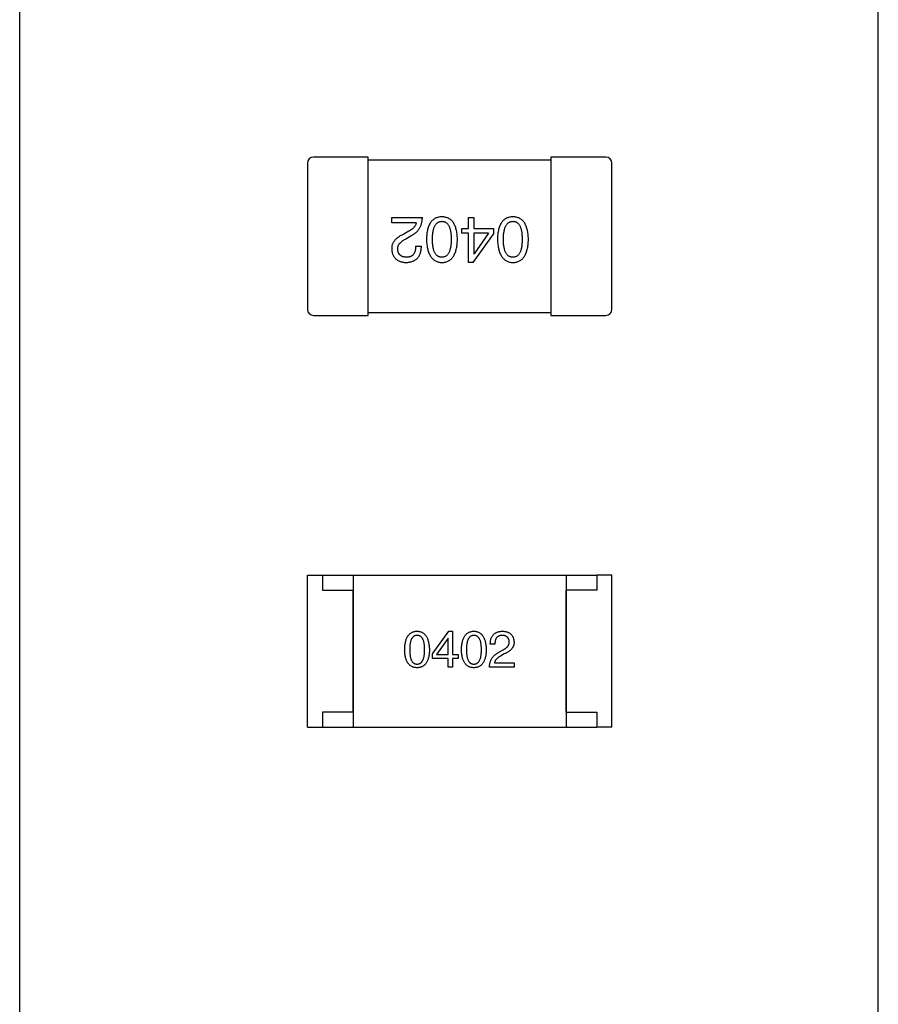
# Model space of a CAD drawing. Header units: millimetres. Extents: x 0 to 297, y 0 to 210.
# Tile 12 of 172: x 107.25 to 110.07, y 83.92 to 87.16. Entities that reach past the tile are written whole.
import ezdxf

# ---------------------------------------------------------------- set-up
doc = ezdxf.new("R2010")
doc.units = ezdxf.units.MM
doc.header["$LTSCALE"] = 16.335
for name, color, linetype in [('2_100_DXF_CONTINUOUS_LINE', 7, 'CONTINUOUS'), ('3_1_A_DXF_CONTINUOUS_LINE', 7, 'CONTINUOUS'), ('5_1_2_A_DXF_CONTINUOUS_LINE', 7, 'CONTINUOUS'), ('_1_10001_DXF_CONTINUOUS_LINE', 7, 'CONTINUOUS'), ('_2_1_20001_DXF_CONTINUOUS_LINE', 7, 'CONTINUOUS'), ('_7_AF0_DXF_CONTINUOUS_LINE', 7, 'CONTINUOUS'), ('OPEN_CASCADEDXF_CONTINUOUS_LINE', 7, 'CONTINUOUS'), ('PRT0001_DXF_CONTINUOUS_LINE', 7, 'CONTINUOUS')]:
    doc.layers.add(name, color=color, linetype=linetype)

msp = doc.modelspace()

# ---------------------------------------------------------------- linework, layer by layer
at = {"layer": '2_100_DXF_CONTINUOUS_LINE', "color": 7, "linetype": 'Continuous'}
for p, q in [((109.1734, 86.7064), (108.9934, 86.7064)), ((108.9934, 86.7064), (108.9934, 86.1864)), ((109.1934, 86.2064), (109.1934, 86.6864)), ((108.9934, 86.1864), (109.1734, 86.1864))]:
    msp.add_line(p, q, dxfattribs=at)
for centre, start, end in [((109.1734, 86.6864), 0, 90), ((109.1734, 86.2064), 270, 0)]:
    msp.add_arc(centre, 0.02, start, end, dxfattribs=at)
at = {"layer": '3_1_A_DXF_CONTINUOUS_LINE', "color": 7, "linetype": 'Continuous'}
for p, q in [((108.3934, 86.7064), (108.2134, 86.7064)), ((108.3934, 86.1864), (108.3934, 86.7064)), ((108.1934, 86.6864), (108.1934, 86.2064)), ((108.2134, 86.1864), (108.3934, 86.1864))]:
    msp.add_line(p, q, dxfattribs=at)
for centre, start, end in [((108.2134, 86.6864), 90, 180), ((108.2134, 86.2064), 180, 270)]:
    msp.add_arc(centre, 0.02, start, end, dxfattribs=at)
at = {"layer": '5_1_2_A_DXF_CONTINUOUS_LINE', "color": 7, "linetype": 'Continuous'}
for p, q in [((109.1935, 85.3337), (109.1435, 85.3337)), ((109.1435, 85.3337), (109.1435, 85.2837)), ((109.1935, 84.8337), (109.1935, 85.3337)), ((109.1435, 85.2837), (109.0435, 85.2837)), ((109.0435, 84.8837), (109.0435, 85.2837)), ((109.0435, 84.8837), (109.1435, 84.8837)), ((109.1435, 84.8837), (109.1435, 84.8337)), ((109.1935, 84.8337), (109.1435, 84.8337))]:
    msp.add_line(p, q, dxfattribs=at)
at = {"layer": '_1_10001_DXF_CONTINUOUS_LINE', "color": 7, "linetype": 'Continuous'}
for p, q in [((108.9934, 86.6964), (108.3934, 86.6964)), ((108.4702, 86.5077), (108.5711, 86.5077)), ((108.4702, 86.4905), (108.4702, 86.5077)), ((108.7223, 86.5077), (108.7403, 86.5077)), ((108.7223, 86.4716), (108.7223, 86.5077)), ((108.7403, 86.5077), (108.7403, 86.4716)), ((108.5506, 86.4905), (108.4702, 86.4905)), ((108.7001, 86.4716), (108.7223, 86.4716)), ((108.7001, 86.456), (108.7001, 86.4716)), ((108.7403, 86.4716), (108.805, 86.4716)), ((108.805, 86.4716), (108.805, 86.4536)), ((108.526, 86.4626), (108.5104, 86.4536)), ((108.517, 86.438), (108.5366, 86.4495)), ((108.7223, 86.456), (108.7001, 86.456)), ((108.7223, 86.3601), (108.7223, 86.456)), ((108.7378, 86.3601), (108.805, 86.4536)), ((108.7878, 86.456), (108.7403, 86.456)), ((108.7403, 86.456), (108.7403, 86.3888)), ((108.7878, 86.456), (108.7411, 86.3888)), ((108.5489, 86.4134), (108.5678, 86.4134)), ((108.7403, 86.3888), (108.7411, 86.3888)), ((108.7378, 86.3601), (108.7223, 86.3601)), ((108.3934, 86.1964), (108.9934, 86.1964))]:
    msp.add_line(p, q, dxfattribs=at)
for points, knots in [([(108.5366, 86.4495), (108.538, 86.4503), (108.5407, 86.4518), (108.5445, 86.4543), (108.5481, 86.457), (108.5514, 86.4598), (108.5545, 86.4629), (108.5572, 86.4661), (108.5598, 86.4695), (108.5621, 86.473), (108.5641, 86.4768), (108.5659, 86.4807), (108.5674, 86.4847), (108.5687, 86.489), (108.5697, 86.4934), (108.5704, 86.498), (108.5709, 86.5028), (108.571, 86.506), (108.5711, 86.5077)], [0, 0, 0, 0, 0.065828, 0.130094, 0.192451, 0.254037, 0.313974, 0.373757, 0.433048, 0.492243, 0.551902, 0.611758, 0.672678, 0.734814, 0.798569, 0.863693, 0.930488, 1, 1, 1, 1]), ([(108.6352, 86.5101), (108.6332, 86.5101), (108.6293, 86.5099), (108.6237, 86.5089), (108.6184, 86.5074), (108.6135, 86.5053), (108.609, 86.5027), (108.6049, 86.4995), (108.6011, 86.4957), (108.5977, 86.4913), (108.5948, 86.4864), (108.5922, 86.4809), (108.5899, 86.4748), (108.588, 86.4682), (108.5865, 86.4611), (108.5854, 86.4533), (108.5847, 86.445), (108.5845, 86.4393), (108.5844, 86.4364)], [0, 0, 0, 0, 0.059134, 0.115603, 0.169236, 0.221572, 0.273254, 0.32474, 0.377319, 0.431815, 0.488555, 0.548609, 0.612242, 0.680182, 0.75251, 0.829782, 0.91231, 1, 1, 1, 1]), ([(108.686, 86.4364), (108.6859, 86.4393), (108.6857, 86.445), (108.6849, 86.4533), (108.6838, 86.4611), (108.6823, 86.4682), (108.6805, 86.4748), (108.6782, 86.4809), (108.6756, 86.4864), (108.6726, 86.4913), (108.6693, 86.4957), (108.6655, 86.4995), (108.6614, 86.5027), (108.6568, 86.5053), (108.6519, 86.5074), (108.6467, 86.5089), (108.6411, 86.5099), (108.6372, 86.5101), (108.6352, 86.5101)], [0, 0, 0, 0, 0.087693, 0.170223, 0.247496, 0.319826, 0.387768, 0.451403, 0.511459, 0.568358, 0.622671, 0.675251, 0.726739, 0.778422, 0.830759, 0.884394, 0.940865, 1, 1, 1, 1]), ([(108.8683, 86.5101), (108.8663, 86.5101), (108.8625, 86.5099), (108.8568, 86.5089), (108.8516, 86.5074), (108.8467, 86.5053), (108.8422, 86.5027), (108.838, 86.4995), (108.8343, 86.4957), (108.8309, 86.4913), (108.8279, 86.4864), (108.8253, 86.4809), (108.8231, 86.4748), (108.8212, 86.4682), (108.8197, 86.4611), (108.8186, 86.4533), (108.8178, 86.445), (108.8176, 86.4393), (108.8175, 86.4364)], [0, 0, 0, 0, 0.059134, 0.115603, 0.169236, 0.221572, 0.273254, 0.32474, 0.377319, 0.431815, 0.488555, 0.548609, 0.612242, 0.680182, 0.75251, 0.829782, 0.91231, 1, 1, 1, 1]), ([(108.9192, 86.4364), (108.9191, 86.4393), (108.9189, 86.445), (108.9181, 86.4533), (108.917, 86.4611), (108.9155, 86.4682), (108.9136, 86.4748), (108.9114, 86.4809), (108.9088, 86.4864), (108.9057, 86.4913), (108.9024, 86.4957), (108.8986, 86.4995), (108.8945, 86.5027), (108.89, 86.5053), (108.8851, 86.5074), (108.8798, 86.5089), (108.8742, 86.5099), (108.8703, 86.5101), (108.8683, 86.5101)], [0, 0, 0, 0, 0.087693, 0.170223, 0.247496, 0.319826, 0.387768, 0.451403, 0.511459, 0.568358, 0.622671, 0.675251, 0.726739, 0.778422, 0.830759, 0.884394, 0.940865, 1, 1, 1, 1]), ([(108.5506, 86.4905), (108.5503, 86.4892), (108.5498, 86.4866), (108.5482, 86.4828), (108.546, 86.4791), (108.5432, 86.4756), (108.5398, 86.4721), (108.5358, 86.4688), (108.5311, 86.4656), (108.5277, 86.4636), (108.526, 86.4626)], [0, 0, 0, 0, 0.103034, 0.208166, 0.318255, 0.434664, 0.559728, 0.695394, 0.841708, 1, 1, 1, 1]), ([(108.604, 86.4364), (108.6041, 86.4387), (108.6041, 86.4433), (108.6045, 86.4499), (108.6051, 86.456), (108.6059, 86.4618), (108.607, 86.467), (108.6083, 86.4719), (108.6099, 86.4762), (108.6117, 86.4802), (108.6138, 86.4837), (108.6161, 86.4867), (108.6187, 86.4893), (108.6215, 86.4914), (108.6246, 86.4931), (108.6279, 86.4944), (108.6315, 86.4952), (108.6339, 86.4953), (108.6352, 86.4954)], [0, 0, 0, 0, 0.094834, 0.184067, 0.267029, 0.344713, 0.417334, 0.484367, 0.546941, 0.604717, 0.65953, 0.710539, 0.759381, 0.806382, 0.853027, 0.900623, 0.949121, 1, 1, 1, 1]), ([(108.6352, 86.4954), (108.6364, 86.4953), (108.6388, 86.4952), (108.6423, 86.4946), (108.6455, 86.4934), (108.6485, 86.4917), (108.6513, 86.4897), (108.6538, 86.4871), (108.656, 86.4841), (108.658, 86.4806), (108.6598, 86.4766), (108.6614, 86.4722), (108.6626, 86.4674), (108.6637, 86.4621), (108.6645, 86.4563), (108.6651, 86.4501), (108.6655, 86.4434), (108.6655, 86.4388), (108.6655, 86.4364)], [0, 0, 0, 0, 0.049766, 0.097012, 0.143225, 0.188786, 0.235079, 0.282962, 0.333687, 0.387747, 0.445963, 0.508657, 0.576545, 0.649868, 0.72822, 0.812712, 0.903543, 1, 1, 1, 1]), ([(108.8372, 86.4364), (108.8372, 86.4387), (108.8373, 86.4433), (108.8376, 86.4499), (108.8382, 86.456), (108.8391, 86.4618), (108.8401, 86.467), (108.8415, 86.4719), (108.843, 86.4762), (108.8449, 86.4802), (108.8469, 86.4837), (108.8493, 86.4867), (108.8518, 86.4893), (108.8547, 86.4914), (108.8577, 86.4931), (108.861, 86.4944), (108.8646, 86.4952), (108.8671, 86.4953), (108.8683, 86.4954)], [0, 0, 0, 0, 0.094834, 0.184067, 0.267029, 0.344713, 0.417334, 0.484367, 0.546941, 0.604717, 0.65953, 0.710539, 0.759381, 0.806382, 0.853027, 0.900623, 0.949121, 1, 1, 1, 1]), ([(108.8683, 86.4954), (108.8696, 86.4953), (108.872, 86.4952), (108.8754, 86.4946), (108.8787, 86.4934), (108.8817, 86.4917), (108.8844, 86.4897), (108.8869, 86.4871), (108.8892, 86.4841), (108.8912, 86.4806), (108.893, 86.4766), (108.8945, 86.4722), (108.8958, 86.4674), (108.8969, 86.4621), (108.8977, 86.4563), (108.8982, 86.4501), (108.8986, 86.4434), (108.8986, 86.4388), (108.8987, 86.4364)], [0, 0, 0, 0, 0.049766, 0.097012, 0.143225, 0.188786, 0.235079, 0.282962, 0.333687, 0.387747, 0.445963, 0.508657, 0.576545, 0.649868, 0.72822, 0.812712, 0.903543, 1, 1, 1, 1]), ([(108.5104, 86.4536), (108.5087, 86.4528), (108.5054, 86.4513), (108.5007, 86.4488), (108.4963, 86.4462), (108.4923, 86.4435), (108.4886, 86.4408), (108.4852, 86.4379), (108.4821, 86.435), (108.4795, 86.4319), (108.4771, 86.4288), (108.4751, 86.4256), (108.4734, 86.4223), (108.4721, 86.4189), (108.4711, 86.4154), (108.4705, 86.4118), (108.4701, 86.4081), (108.4702, 86.4057), (108.4702, 86.4044)], [0, 0, 0, 0, 0.082731, 0.161257, 0.236138, 0.307554, 0.375712, 0.440848, 0.502916, 0.562567, 0.619798, 0.675716, 0.73039, 0.78386, 0.837315, 0.890547, 0.944917, 1, 1, 1, 1]), ([(108.4899, 86.4036), (108.4899, 86.4044), (108.4898, 86.406), (108.4899, 86.4084), (108.4903, 86.4108), (108.4909, 86.4131), (108.4918, 86.4154), (108.4929, 86.4177), (108.4943, 86.4199), (108.4959, 86.4221), (108.4977, 86.4242), (108.4997, 86.4263), (108.502, 86.4284), (108.5045, 86.4304), (108.5073, 86.4324), (108.5103, 86.4343), (108.5135, 86.4362), (108.5158, 86.4374), (108.517, 86.438)], [0, 0, 0, 0, 0.052237, 0.103888, 0.155485, 0.207395, 0.259864, 0.31356, 0.369176, 0.4266, 0.486836, 0.550048, 0.61567, 0.685271, 0.75824, 0.834614, 0.915635, 1, 1, 1, 1]), ([(108.5844, 86.4364), (108.5845, 86.4334), (108.5848, 86.4275), (108.5856, 86.419), (108.5868, 86.4111), (108.5883, 86.4038), (108.5902, 86.397), (108.5925, 86.3908), (108.5952, 86.3851), (108.5982, 86.38), (108.6015, 86.3755), (108.6053, 86.3716), (108.6094, 86.3682), (108.6138, 86.3654), (108.6187, 86.3632), (108.6239, 86.3616), (108.6294, 86.3605), (108.6332, 86.3603), (108.6352, 86.3601)], [0, 0, 0, 0, 0.088475, 0.171606, 0.249595, 0.322626, 0.391327, 0.455765, 0.516374, 0.573675, 0.628522, 0.681161, 0.732559, 0.783563, 0.83504, 0.887639, 0.942585, 1, 1, 1, 1]), ([(108.6352, 86.3774), (108.6339, 86.3774), (108.6315, 86.3775), (108.6279, 86.3782), (108.6246, 86.3793), (108.6215, 86.381), (108.6187, 86.3831), (108.6161, 86.3856), (108.6138, 86.3887), (108.6117, 86.3922), (108.6099, 86.3961), (108.6083, 86.4005), (108.607, 86.4054), (108.6059, 86.4107), (108.6051, 86.4164), (108.6045, 86.4227), (108.6041, 86.4294), (108.6041, 86.434), (108.604, 86.4364)], [0, 0, 0, 0, 0.050604, 0.098688, 0.145699, 0.191791, 0.238625, 0.286717, 0.337546, 0.391814, 0.449755, 0.512106, 0.579685, 0.652048, 0.730262, 0.814146, 0.904281, 1, 1, 1, 1]), ([(108.6655, 86.4364), (108.6655, 86.434), (108.6655, 86.4294), (108.6651, 86.4227), (108.6645, 86.4164), (108.6637, 86.4107), (108.6626, 86.4054), (108.6614, 86.4005), (108.6598, 86.3961), (108.658, 86.3922), (108.656, 86.3887), (108.6538, 86.3856), (108.6513, 86.3831), (108.6485, 86.381), (108.6455, 86.3793), (108.6423, 86.3782), (108.6388, 86.3775), (108.6364, 86.3774), (108.6352, 86.3774)], [0, 0, 0, 0, 0.096452, 0.187278, 0.271765, 0.350519, 0.423437, 0.491321, 0.554011, 0.612224, 0.666281, 0.717003, 0.764884, 0.811423, 0.856783, 0.902993, 0.950236, 1, 1, 1, 1]), ([(108.6352, 86.3601), (108.6372, 86.3602), (108.6411, 86.3604), (108.6467, 86.3614), (108.6519, 86.363), (108.6568, 86.3651), (108.6614, 86.3679), (108.6655, 86.3712), (108.6693, 86.3751), (108.6726, 86.3796), (108.6756, 86.3847), (108.6782, 86.3904), (108.6805, 86.3966), (108.6823, 86.4035), (108.6838, 86.4109), (108.6849, 86.4189), (108.6857, 86.4274), (108.6859, 86.4333), (108.686, 86.4364)], [0, 0, 0, 0, 0.057911, 0.113262, 0.165956, 0.217443, 0.268511, 0.319665, 0.372, 0.426129, 0.483365, 0.543779, 0.607756, 0.676562, 0.749704, 0.827713, 0.911177, 1, 1, 1, 1]), ([(108.8175, 86.4364), (108.8176, 86.4334), (108.8179, 86.4275), (108.8188, 86.419), (108.82, 86.4111), (108.8215, 86.4038), (108.8234, 86.397), (108.8257, 86.3908), (108.8283, 86.3851), (108.8313, 86.38), (108.8347, 86.3755), (108.8384, 86.3716), (108.8425, 86.3682), (108.847, 86.3654), (108.8518, 86.3632), (108.857, 86.3616), (108.8625, 86.3605), (108.8664, 86.3603), (108.8683, 86.3601)], [0, 0, 0, 0, 0.088475, 0.171606, 0.249595, 0.322626, 0.391327, 0.455765, 0.516374, 0.573675, 0.628522, 0.681161, 0.732559, 0.783563, 0.83504, 0.887639, 0.942585, 1, 1, 1, 1]), ([(108.8683, 86.3774), (108.8671, 86.3774), (108.8646, 86.3775), (108.8611, 86.3782), (108.8577, 86.3793), (108.8546, 86.381), (108.8518, 86.3831), (108.8492, 86.3856), (108.847, 86.3887), (108.8448, 86.3922), (108.843, 86.3961), (108.8415, 86.4005), (108.8401, 86.4054), (108.8391, 86.4107), (108.8382, 86.4164), (108.8376, 86.4227), (108.8373, 86.4294), (108.8372, 86.434), (108.8372, 86.4364)], [0, 0, 0, 0, 0.050604, 0.098688, 0.145699, 0.191791, 0.238625, 0.286717, 0.337546, 0.391814, 0.449755, 0.512106, 0.579685, 0.652048, 0.730262, 0.814146, 0.904281, 1, 1, 1, 1]), ([(108.8683, 86.3601), (108.8703, 86.3602), (108.8742, 86.3604), (108.8798, 86.3614), (108.8851, 86.363), (108.89, 86.3651), (108.8945, 86.3679), (108.8986, 86.3712), (108.9024, 86.3751), (108.9058, 86.3796), (108.9088, 86.3847), (108.9114, 86.3904), (108.9136, 86.3966), (108.9155, 86.4035), (108.917, 86.4109), (108.9181, 86.4189), (108.9189, 86.4274), (108.9191, 86.4333), (108.9192, 86.4364)], [0, 0, 0, 0, 0.057911, 0.113262, 0.165956, 0.217443, 0.268511, 0.319665, 0.372, 0.426129, 0.483365, 0.543779, 0.607756, 0.676562, 0.749704, 0.827713, 0.911177, 1, 1, 1, 1]), ([(108.8987, 86.4364), (108.8986, 86.434), (108.8986, 86.4294), (108.8982, 86.4227), (108.8977, 86.4164), (108.8969, 86.4107), (108.8957, 86.4054), (108.8945, 86.4005), (108.893, 86.3961), (108.8912, 86.3922), (108.8892, 86.3887), (108.8869, 86.3856), (108.8844, 86.3831), (108.8817, 86.381), (108.8787, 86.3793), (108.8754, 86.3782), (108.872, 86.3775), (108.8696, 86.3774), (108.8683, 86.3774)], [0, 0, 0, 0, 0.096452, 0.187278, 0.271765, 0.350519, 0.423437, 0.491321, 0.554011, 0.612224, 0.666281, 0.717003, 0.764884, 0.811423, 0.856783, 0.902993, 0.950236, 1, 1, 1, 1]), ([(108.4702, 86.4044), (108.4704, 86.4027), (108.4707, 86.3994), (108.4714, 86.3946), (108.4726, 86.3902), (108.474, 86.386), (108.4758, 86.3821), (108.4779, 86.3786), (108.4803, 86.3753), (108.4831, 86.3724), (108.4862, 86.3698), (108.4896, 86.3674), (108.4934, 86.3654), (108.4975, 86.3637), (108.5019, 86.3624), (108.5066, 86.3613), (108.5117, 86.3605), (108.5152, 86.3603), (108.517, 86.3601)], [0, 0, 0, 0, 0.070688, 0.137741, 0.201612, 0.262778, 0.321223, 0.378455, 0.434411, 0.490146, 0.546362, 0.603392, 0.662208, 0.723401, 0.787372, 0.85442, 0.925153, 1, 1, 1, 1]), ([(108.5194, 86.3774), (108.5183, 86.3774), (108.5161, 86.3775), (108.5129, 86.3779), (108.5099, 86.3785), (108.5072, 86.3792), (108.5046, 86.3802), (108.5022, 86.3814), (108.5001, 86.3828), (108.4981, 86.3843), (108.4964, 86.3861), (108.4948, 86.388), (108.4935, 86.3901), (108.4923, 86.3924), (108.4914, 86.395), (108.4907, 86.3977), (108.4902, 86.4006), (108.49, 86.4026), (108.4899, 86.4036)], [0, 0, 0, 0, 0.076112, 0.148436, 0.216883, 0.281466, 0.34298, 0.402356, 0.459881, 0.51546, 0.571111, 0.62658, 0.683162, 0.741007, 0.801404, 0.863825, 0.930544, 1, 1, 1, 1]), ([(108.517, 86.3601), (108.519, 86.3602), (108.5229, 86.3604), (108.5286, 86.3612), (108.5339, 86.3624), (108.5389, 86.364), (108.5434, 86.366), (108.5476, 86.3683), (108.5514, 86.3711), (108.5547, 86.3742), (108.5577, 86.3778), (108.5604, 86.3817), (108.5626, 86.3861), (108.5644, 86.3908), (108.5659, 86.3959), (108.5669, 86.4014), (108.5676, 86.4073), (108.5677, 86.4113), (108.5678, 86.4134)], [0, 0, 0, 0, 0.07282, 0.141057, 0.2062, 0.267672, 0.326735, 0.383519, 0.439188, 0.494454, 0.549628, 0.605958, 0.66397, 0.72402, 0.787502, 0.854127, 0.925065, 1, 1, 1, 1]), ([(108.5489, 86.4134), (108.5489, 86.412), (108.5488, 86.4091), (108.5483, 86.4051), (108.5477, 86.4012), (108.5469, 86.3977), (108.5457, 86.3945), (108.5445, 86.3915), (108.543, 86.3888), (108.5412, 86.3864), (108.5393, 86.3842), (108.5371, 86.3824), (108.5347, 86.3808), (108.532, 86.3795), (108.5292, 86.3786), (108.5261, 86.3779), (108.5229, 86.3774), (108.5206, 86.3774), (108.5194, 86.3774)], [0, 0, 0, 0, 0.082594, 0.15978, 0.232961, 0.301462, 0.365595, 0.426678, 0.484662, 0.540809, 0.595146, 0.648401, 0.702272, 0.757102, 0.813447, 0.872233, 0.934055, 1, 1, 1, 1])]:
    msp.add_open_spline(points, degree=3, knots=knots, dxfattribs=at)
at = {"layer": '_2_1_20001_DXF_CONTINUOUS_LINE', "color": 7, "linetype": 'Continuous'}
for p, q in [((108.1935, 85.3337), (108.2435, 85.3337)), ((108.1935, 84.8337), (108.1935, 85.3337)), ((108.2435, 85.3337), (108.2435, 85.2837)), ((108.2435, 85.2837), (108.3435, 85.2837)), ((108.3435, 84.8837), (108.3435, 85.2837)), ((108.3435, 84.8837), (108.2435, 84.8837)), ((108.2435, 84.8837), (108.2435, 84.8337)), ((108.1935, 84.8337), (108.2435, 84.8337))]:
    msp.add_line(p, q, dxfattribs=at)
at = {"layer": '_7_AF0_DXF_CONTINUOUS_LINE', "color": 7, "linetype": 'Continuous'}
for p, q in [((108.2435, 85.3337), (109.1435, 85.3337)), ((108.3435, 85.3337), (108.3435, 84.8337)), ((109.0435, 85.3337), (109.0435, 84.8337)), ((108.6042, 85.0746), (108.6579, 85.1494)), ((108.6579, 85.1494), (108.6704, 85.1494)), ((108.6704, 85.1494), (108.6704, 85.0727)), ((108.6553, 85.1264), (108.6179, 85.0727)), ((108.656, 85.1264), (108.6553, 85.1264)), ((108.656, 85.0727), (108.656, 85.1264)), ((108.8091, 85.1068), (108.794, 85.1068)), ((108.6042, 85.0602), (108.6042, 85.0746)), ((108.8189, 85.0779), (108.8346, 85.0871)), ((108.8399, 85.0746), (108.8274, 85.0674)), ((108.656, 85.0602), (108.6042, 85.0602)), ((108.6179, 85.0727), (108.656, 85.0727)), ((108.656, 85.0314), (108.656, 85.0602)), ((108.6704, 85.0727), (108.6881, 85.0727)), ((108.6881, 85.0602), (108.6704, 85.0602)), ((108.6704, 85.0602), (108.6704, 85.0314)), ((108.6881, 85.0727), (108.6881, 85.0602)), ((108.8077, 85.0451), (108.872, 85.0451)), ((108.872, 85.0451), (108.872, 85.0314)), ((108.6704, 85.0314), (108.656, 85.0314)), ((108.872, 85.0314), (108.7914, 85.0314)), ((108.2435, 84.8337), (109.1435, 84.8337))]:
    msp.add_line(p, q, dxfattribs=at)
for points, knots in [([(108.5129, 85.0884), (108.513, 85.0908), (108.5131, 85.0956), (108.5137, 85.1024), (108.5146, 85.1088), (108.5158, 85.1147), (108.5173, 85.1202), (108.5191, 85.1252), (108.5212, 85.1297), (108.5236, 85.1338), (108.5263, 85.1374), (108.5293, 85.1405), (108.5326, 85.1432), (108.5362, 85.1454), (108.5401, 85.1471), (108.5443, 85.1484), (108.5488, 85.1492), (108.552, 85.1493), (108.5535, 85.1494)], [0, 0, 0, 0, 0.088823, 0.172287, 0.250296, 0.323438, 0.392244, 0.456221, 0.516635, 0.573871, 0.628, 0.680335, 0.731489, 0.782557, 0.834044, 0.886738, 0.942089, 1, 1, 1, 1]), ([(108.5535, 85.1494), (108.5551, 85.1493), (108.5582, 85.1491), (108.5626, 85.1483), (108.5668, 85.1469), (108.5706, 85.1452), (108.5742, 85.143), (108.5775, 85.1403), (108.5805, 85.1371), (108.5832, 85.1335), (108.5856, 85.1294), (108.5877, 85.1249), (108.5895, 85.1199), (108.591, 85.1145), (108.5922, 85.1086), (108.5932, 85.1023), (108.5939, 85.0955), (108.5941, 85.0908), (108.5942, 85.0884)], [0, 0, 0, 0, 0.057415, 0.112361, 0.16496, 0.216437, 0.267441, 0.318839, 0.371478, 0.426325, 0.483626, 0.544235, 0.608673, 0.677374, 0.750405, 0.828394, 0.911525, 1, 1, 1, 1]), ([(108.6994, 85.0884), (108.6995, 85.0908), (108.6996, 85.0956), (108.7003, 85.1024), (108.7011, 85.1088), (108.7024, 85.1147), (108.7038, 85.1202), (108.7056, 85.1252), (108.7077, 85.1297), (108.7101, 85.1338), (108.7128, 85.1374), (108.7158, 85.1405), (108.7191, 85.1432), (108.7227, 85.1454), (108.7267, 85.1471), (108.7309, 85.1484), (108.7354, 85.1492), (108.7385, 85.1493), (108.7401, 85.1494)], [0, 0, 0, 0, 0.088823, 0.172287, 0.250296, 0.323438, 0.392244, 0.456221, 0.516635, 0.573871, 0.628, 0.680335, 0.731489, 0.782557, 0.834044, 0.886738, 0.942089, 1, 1, 1, 1]), ([(108.7401, 85.1494), (108.7416, 85.1493), (108.7447, 85.1491), (108.7491, 85.1483), (108.7533, 85.1469), (108.7571, 85.1452), (108.7607, 85.143), (108.764, 85.1403), (108.767, 85.1371), (108.7697, 85.1335), (108.7721, 85.1294), (108.7742, 85.1249), (108.776, 85.1199), (108.7775, 85.1145), (108.7788, 85.1086), (108.7797, 85.1023), (108.7804, 85.0955), (108.7806, 85.0908), (108.7807, 85.0884)], [0, 0, 0, 0, 0.057415, 0.112361, 0.16496, 0.216437, 0.267441, 0.318839, 0.371478, 0.426325, 0.483626, 0.544235, 0.608673, 0.677374, 0.750405, 0.828394, 0.911525, 1, 1, 1, 1]), ([(108.794, 85.1068), (108.794, 85.1084), (108.7942, 85.1117), (108.7947, 85.1164), (108.7955, 85.1208), (108.7967, 85.1249), (108.7981, 85.1287), (108.7999, 85.1321), (108.802, 85.1353), (108.8044, 85.1381), (108.8071, 85.1407), (108.8102, 85.1429), (108.8135, 85.1447), (108.8171, 85.1463), (108.8211, 85.1476), (108.8253, 85.1485), (108.8299, 85.1492), (108.833, 85.1493), (108.8346, 85.1494)], [0, 0, 0, 0, 0.074935, 0.145873, 0.212498, 0.27598, 0.33603, 0.394042, 0.450372, 0.505546, 0.560812, 0.616481, 0.673265, 0.732328, 0.7938, 0.858943, 0.92718, 1, 1, 1, 1]), ([(108.8346, 85.1494), (108.8361, 85.1493), (108.8389, 85.1491), (108.8429, 85.1485), (108.8467, 85.1476), (108.8502, 85.1465), (108.8535, 85.1452), (108.8565, 85.1436), (108.8592, 85.1417), (108.8617, 85.1396), (108.8639, 85.1373), (108.8659, 85.1347), (108.8676, 85.1318), (108.869, 85.1287), (108.8702, 85.1254), (108.8711, 85.1218), (108.8717, 85.118), (108.8719, 85.1153), (108.872, 85.114)], [0, 0, 0, 0, 0.074847, 0.14558, 0.212628, 0.276599, 0.337792, 0.396608, 0.453638, 0.509854, 0.565589, 0.621545, 0.678777, 0.737222, 0.798388, 0.862259, 0.929312, 1, 1, 1, 1]), ([(108.5535, 85.1356), (108.5526, 85.1356), (108.5506, 85.1355), (108.5479, 85.135), (108.5453, 85.134), (108.5429, 85.1327), (108.5407, 85.131), (108.5387, 85.129), (108.5369, 85.1266), (108.5353, 85.1238), (108.5338, 85.1206), (108.5326, 85.1171), (108.5316, 85.1132), (108.5307, 85.109), (108.5301, 85.1044), (108.5296, 85.0994), (108.5293, 85.094), (108.5293, 85.0903), (108.5293, 85.0884)], [0, 0, 0, 0, 0.049764, 0.097007, 0.143217, 0.188577, 0.235116, 0.282997, 0.333719, 0.387776, 0.445989, 0.508679, 0.576563, 0.649481, 0.728235, 0.812722, 0.903548, 1, 1, 1, 1]), ([(108.5785, 85.0884), (108.5784, 85.0903), (108.5784, 85.094), (108.5781, 85.0994), (108.5776, 85.1044), (108.577, 85.109), (108.5761, 85.1132), (108.575, 85.1171), (108.5738, 85.1206), (108.5723, 85.1238), (108.5706, 85.1266), (108.5688, 85.129), (108.5667, 85.131), (108.5645, 85.1327), (108.562, 85.134), (108.5594, 85.135), (108.5565, 85.1355), (108.5545, 85.1356), (108.5535, 85.1356)], [0, 0, 0, 0, 0.095719, 0.185854, 0.269738, 0.347952, 0.420315, 0.487894, 0.550245, 0.608186, 0.662454, 0.713283, 0.761375, 0.808209, 0.854301, 0.901312, 0.949396, 1, 1, 1, 1]), ([(108.7401, 85.1356), (108.7391, 85.1356), (108.7372, 85.1355), (108.7344, 85.135), (108.7318, 85.134), (108.7294, 85.1327), (108.7272, 85.131), (108.7252, 85.129), (108.7234, 85.1266), (108.7218, 85.1238), (108.7204, 85.1206), (108.7191, 85.1171), (108.7181, 85.1132), (108.7172, 85.109), (108.7166, 85.1044), (108.7161, 85.0994), (108.7158, 85.094), (108.7158, 85.0903), (108.7158, 85.0884)], [0, 0, 0, 0, 0.049764, 0.097007, 0.143217, 0.188577, 0.235116, 0.282997, 0.333719, 0.387776, 0.445989, 0.508679, 0.576563, 0.649481, 0.728235, 0.812722, 0.903548, 1, 1, 1, 1]), ([(108.765, 85.0884), (108.765, 85.0903), (108.7649, 85.094), (108.7646, 85.0994), (108.7642, 85.1044), (108.7635, 85.109), (108.7626, 85.1132), (108.7616, 85.1171), (108.7603, 85.1206), (108.7589, 85.1238), (108.7572, 85.1266), (108.7553, 85.129), (108.7533, 85.131), (108.751, 85.1327), (108.7485, 85.134), (108.7459, 85.135), (108.743, 85.1355), (108.7411, 85.1356), (108.7401, 85.1356)], [0, 0, 0, 0, 0.095719, 0.185854, 0.269738, 0.347952, 0.420315, 0.487894, 0.550245, 0.608186, 0.662454, 0.713283, 0.761375, 0.808209, 0.854301, 0.901312, 0.949396, 1, 1, 1, 1]), ([(108.8327, 85.1356), (108.8317, 85.1356), (108.8299, 85.1356), (108.8273, 85.1352), (108.8249, 85.1347), (108.8226, 85.1339), (108.8205, 85.1329), (108.8186, 85.1316), (108.8168, 85.1301), (108.8153, 85.1284), (108.8138, 85.1265), (108.8126, 85.1243), (108.8116, 85.1219), (108.8107, 85.1194), (108.81, 85.1165), (108.8095, 85.1135), (108.8092, 85.1102), (108.8091, 85.1079), (108.8091, 85.1068)], [0, 0, 0, 0, 0.065945, 0.127767, 0.186553, 0.242898, 0.297728, 0.351599, 0.404854, 0.459191, 0.515338, 0.573322, 0.634405, 0.698538, 0.767039, 0.84022, 0.917406, 1, 1, 1, 1]), ([(108.8563, 85.1146), (108.8562, 85.1155), (108.8561, 85.1171), (108.8557, 85.1194), (108.8551, 85.1215), (108.8544, 85.1236), (108.8534, 85.1254), (108.8524, 85.1271), (108.8511, 85.1287), (108.8498, 85.1301), (108.8482, 85.1313), (108.8464, 85.1324), (108.8445, 85.1333), (108.8425, 85.1341), (108.8403, 85.1347), (108.8379, 85.1352), (108.8353, 85.1355), (108.8336, 85.1356), (108.8327, 85.1356)], [0, 0, 0, 0, 0.069456, 0.136175, 0.198596, 0.258993, 0.316838, 0.37342, 0.428889, 0.48454, 0.540119, 0.597644, 0.65702, 0.718534, 0.783117, 0.851564, 0.923888, 1, 1, 1, 1]), ([(108.8346, 85.0871), (108.8356, 85.0876), (108.8374, 85.0885), (108.84, 85.0901), (108.8424, 85.0916), (108.8446, 85.0932), (108.8466, 85.0948), (108.8484, 85.0965), (108.8501, 85.0981), (108.8515, 85.0999), (108.8528, 85.1016), (108.8539, 85.1034), (108.8547, 85.1052), (108.8555, 85.107), (108.8559, 85.1089), (108.8563, 85.1108), (108.8564, 85.1127), (108.8563, 85.114), (108.8563, 85.1146)], [0, 0, 0, 0, 0.084365, 0.165386, 0.24176, 0.314729, 0.38433, 0.449952, 0.513164, 0.5734, 0.630824, 0.68644, 0.740136, 0.792605, 0.844515, 0.896112, 0.947763, 1, 1, 1, 1]), ([(108.872, 85.114), (108.872, 85.113), (108.8721, 85.111), (108.8718, 85.1081), (108.8713, 85.1052), (108.8706, 85.1024), (108.8695, 85.0997), (108.8681, 85.097), (108.8665, 85.0945), (108.8646, 85.092), (108.8625, 85.0895), (108.8601, 85.0872), (108.8574, 85.0849), (108.8544, 85.0827), (108.8512, 85.0806), (108.8477, 85.0785), (108.8439, 85.0765), (108.8412, 85.0753), (108.8399, 85.0746)], [0, 0, 0, 0, 0.055083, 0.109453, 0.162685, 0.21614, 0.26961, 0.324284, 0.380202, 0.437433, 0.497084, 0.559152, 0.624288, 0.692446, 0.763862, 0.838743, 0.917269, 1, 1, 1, 1]), ([(108.5535, 85.0294), (108.552, 85.0295), (108.5488, 85.0296), (108.5443, 85.0304), (108.5401, 85.0316), (108.5362, 85.0332), (108.5326, 85.0354), (108.5293, 85.0379), (108.5263, 85.041), (108.5236, 85.0445), (108.5212, 85.0484), (108.5191, 85.0528), (108.5173, 85.0577), (108.5158, 85.0629), (108.5146, 85.0687), (108.5137, 85.0748), (108.5131, 85.0815), (108.513, 85.0861), (108.5129, 85.0884)], [0, 0, 0, 0, 0.059135, 0.115606, 0.169241, 0.221578, 0.273261, 0.324749, 0.377329, 0.431642, 0.488541, 0.548597, 0.612232, 0.680174, 0.752504, 0.829777, 0.912307, 1, 1, 1, 1]), ([(108.5293, 85.0884), (108.5293, 85.0865), (108.5293, 85.0828), (108.5296, 85.0775), (108.5301, 85.0725), (108.5307, 85.0679), (108.5316, 85.0636), (108.5326, 85.0597), (108.5338, 85.0562), (108.5353, 85.053), (108.5369, 85.0503), (108.5387, 85.0478), (108.5407, 85.0458), (108.5429, 85.0441), (108.5453, 85.0428), (108.5479, 85.0419), (108.5506, 85.0413), (108.5526, 85.0412), (108.5535, 85.0412)], [0, 0, 0, 0, 0.096457, 0.187288, 0.27178, 0.350132, 0.423455, 0.491343, 0.554037, 0.612253, 0.666313, 0.717038, 0.764921, 0.811214, 0.856775, 0.902988, 0.950234, 1, 1, 1, 1]), ([(108.5535, 85.0412), (108.5545, 85.0413), (108.5565, 85.0414), (108.5594, 85.042), (108.562, 85.043), (108.5645, 85.0444), (108.5668, 85.046), (108.5688, 85.0481), (108.5707, 85.0506), (108.5723, 85.0534), (108.5738, 85.0565), (108.575, 85.06), (108.5761, 85.0639), (108.577, 85.0681), (108.5776, 85.0727), (108.5781, 85.0776), (108.5784, 85.0829), (108.5784, 85.0865), (108.5785, 85.0884)], [0, 0, 0, 0, 0.050879, 0.099377, 0.146973, 0.193618, 0.240619, 0.289461, 0.34047, 0.395283, 0.453059, 0.515633, 0.582666, 0.655287, 0.732971, 0.815933, 0.905166, 1, 1, 1, 1]), ([(108.5942, 85.0884), (108.5941, 85.0861), (108.594, 85.0815), (108.5933, 85.0748), (108.5925, 85.0687), (108.5912, 85.0629), (108.5898, 85.0577), (108.588, 85.0528), (108.5859, 85.0484), (108.5835, 85.0445), (108.5808, 85.041), (108.5778, 85.0379), (108.5745, 85.0354), (108.5709, 85.0332), (108.5669, 85.0316), (108.5627, 85.0304), (108.5582, 85.0296), (108.5551, 85.0295), (108.5535, 85.0294)], [0, 0, 0, 0, 0.08769, 0.170218, 0.24749, 0.319818, 0.387758, 0.451391, 0.511445, 0.568185, 0.622681, 0.67526, 0.726746, 0.778428, 0.830764, 0.884397, 0.940866, 1, 1, 1, 1]), ([(108.7401, 85.0294), (108.7385, 85.0295), (108.7354, 85.0296), (108.7309, 85.0304), (108.7267, 85.0316), (108.7227, 85.0332), (108.7191, 85.0354), (108.7158, 85.0379), (108.7128, 85.041), (108.7101, 85.0445), (108.7077, 85.0484), (108.7056, 85.0528), (108.7038, 85.0577), (108.7024, 85.0629), (108.7011, 85.0687), (108.7003, 85.0748), (108.6996, 85.0815), (108.6995, 85.0861), (108.6994, 85.0884)], [0, 0, 0, 0, 0.059135, 0.115606, 0.169241, 0.221578, 0.273261, 0.324749, 0.377329, 0.431642, 0.488541, 0.548597, 0.612232, 0.680174, 0.752504, 0.829777, 0.912307, 1, 1, 1, 1]), ([(108.7158, 85.0884), (108.7158, 85.0865), (108.7158, 85.0828), (108.7161, 85.0775), (108.7166, 85.0725), (108.7172, 85.0679), (108.7181, 85.0636), (108.7191, 85.0597), (108.7204, 85.0562), (108.7218, 85.053), (108.7234, 85.0503), (108.7252, 85.0478), (108.7272, 85.0458), (108.7294, 85.0441), (108.7318, 85.0428), (108.7344, 85.0419), (108.7372, 85.0413), (108.7391, 85.0412), (108.7401, 85.0412)], [0, 0, 0, 0, 0.096457, 0.187288, 0.27178, 0.350132, 0.423455, 0.491343, 0.554037, 0.612253, 0.666313, 0.717038, 0.764921, 0.811214, 0.856775, 0.902988, 0.950234, 1, 1, 1, 1]), ([(108.7401, 85.0412), (108.7411, 85.0413), (108.743, 85.0414), (108.7459, 85.042), (108.7485, 85.043), (108.751, 85.0444), (108.7533, 85.046), (108.7553, 85.0481), (108.7572, 85.0506), (108.7588, 85.0534), (108.7603, 85.0565), (108.7616, 85.06), (108.7626, 85.0639), (108.7635, 85.0681), (108.7642, 85.0727), (108.7646, 85.0776), (108.7649, 85.0829), (108.765, 85.0865), (108.765, 85.0884)], [0, 0, 0, 0, 0.050879, 0.099377, 0.146973, 0.193618, 0.240619, 0.289461, 0.34047, 0.395283, 0.453059, 0.515633, 0.582666, 0.655287, 0.732971, 0.815933, 0.905166, 1, 1, 1, 1]), ([(108.7807, 85.0884), (108.7806, 85.0861), (108.7805, 85.0815), (108.7799, 85.0748), (108.779, 85.0687), (108.7778, 85.0629), (108.7763, 85.0577), (108.7745, 85.0528), (108.7724, 85.0484), (108.77, 85.0445), (108.7673, 85.041), (108.7643, 85.0379), (108.761, 85.0354), (108.7574, 85.0332), (108.7535, 85.0316), (108.7493, 85.0304), (108.7448, 85.0296), (108.7417, 85.0295), (108.7401, 85.0294)], [0, 0, 0, 0, 0.08769, 0.170218, 0.24749, 0.319818, 0.387758, 0.451391, 0.511445, 0.568185, 0.622681, 0.67526, 0.726746, 0.778428, 0.830764, 0.884397, 0.940866, 1, 1, 1, 1]), ([(108.7914, 85.0314), (108.7914, 85.0327), (108.7915, 85.0353), (108.7919, 85.0391), (108.7925, 85.0428), (108.7933, 85.0463), (108.7943, 85.0497), (108.7955, 85.053), (108.7969, 85.0561), (108.7985, 85.0591), (108.8004, 85.0619), (108.8024, 85.0646), (108.8046, 85.0672), (108.8071, 85.0696), (108.8097, 85.0719), (108.8126, 85.0741), (108.8156, 85.0761), (108.8178, 85.0773), (108.8189, 85.0779)], [0, 0, 0, 0, 0.069512, 0.136307, 0.201431, 0.265186, 0.327322, 0.388242, 0.448098, 0.507757, 0.566952, 0.626243, 0.686026, 0.745963, 0.807549, 0.869906, 0.934172, 1, 1, 1, 1]), ([(108.8274, 85.0674), (108.826, 85.0666), (108.8233, 85.065), (108.8196, 85.0625), (108.8164, 85.0598), (108.8137, 85.057), (108.8114, 85.0542), (108.8097, 85.0513), (108.8084, 85.0483), (108.808, 85.0462), (108.8077, 85.0451)], [0, 0, 0, 0, 0.158292, 0.304606, 0.440272, 0.565336, 0.681745, 0.791834, 0.896966, 1, 1, 1, 1])]:
    msp.add_open_spline(points, degree=3, knots=knots, dxfattribs=at)
at = {"layer": 'OPEN_CASCADEDXF_CONTINUOUS_LINE', "color": 7, "linetype": 'Continuous'}
msp.add_line((110.0684, 79.9536), (110.0684, 95.6736), dxfattribs=at)
at = {"layer": 'PRT0001_DXF_CONTINUOUS_LINE', "color": 7, "linetype": 'Continuous'}
msp.add_line((107.2484, 73.2536), (107.2484, 94.5536), dxfattribs=at)

doc.saveas('drawing.dxf')
